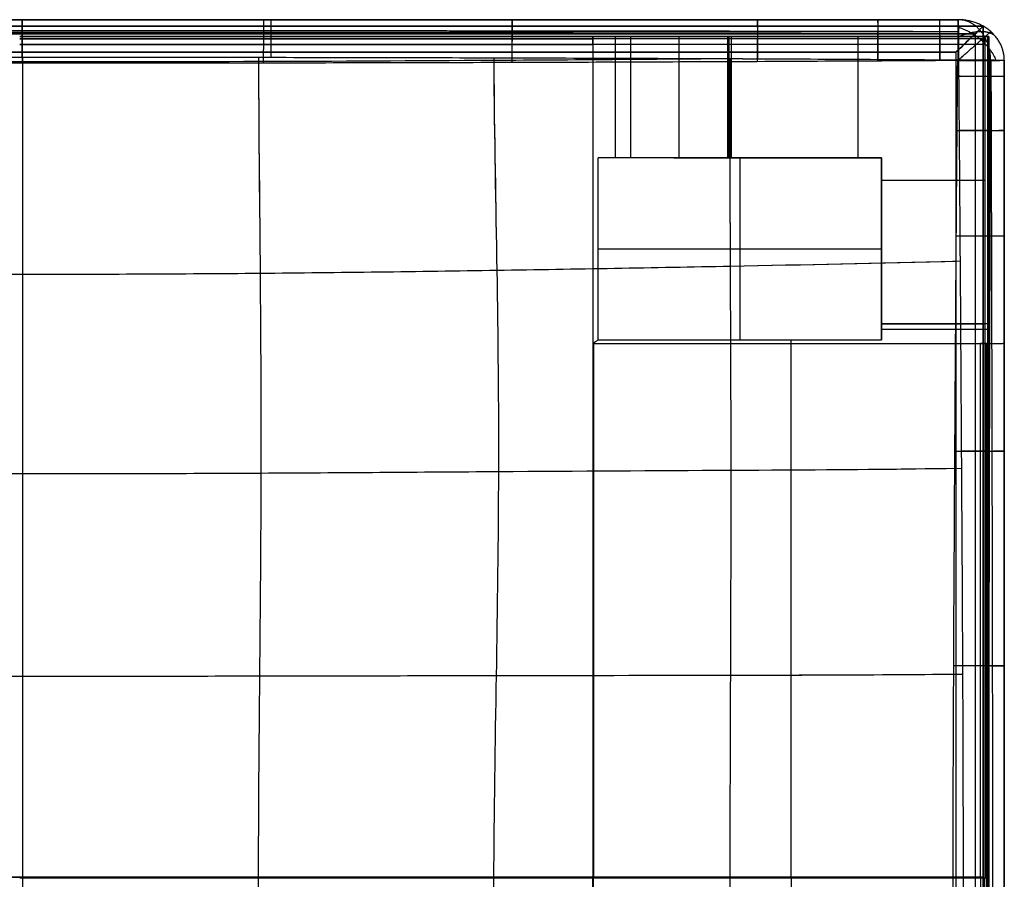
# Model space of a CAD drawing. Header units: millimetres. Extents: x -2564 to 335, y -1952 to -42.
# Tile 111 of 111: x -163 to 335, y -669 to -234. Entities that reach past the tile are written whole.
import ezdxf

# ---------------------------------------------------------------- set-up
doc = ezdxf.new("R2010")
doc.units = ezdxf.units.MM
for name, color, linetype, true_color in [('PATT3$Calque 12', 7, 'Continuous', 0xff4e00), ('PATT3$Calque 14', 7, 'Continuous', 0x0093ff), ('PATT3$solide', 7, 'Continuous', 0xffb800)]:
    doc.layers.add(name, color=color, linetype=linetype, true_color=true_color)

msp = doc.modelspace()

# ---------------------------------------------------------------- linework, layer by layer
at = {"layer": 'PATT3$Calque 12'}
for p, q in [((324.77, -243.02, -204.51), (-162.51, -243.02, -204.51)), ((-162.51, -243.02, -240.5), (126.9, -243.02, -240.5)), ((126.9, -243.02, -240.5), (126.9, -243.02, -244.5)), ((126.9, -243.02, -244.5), (126.9, -247.02, -244.5)), ((324.77, -243.02, -204.51), (324.77, -243.02, -200.51)), ((272.6, -304.19, -244.67), (129.62, -304.19, -244.67)), ((167.85, -304.19, -300.09), (272.6, -304.19, -300.09)), ((201.11, -304.19, -355.51), (201.11, -304.19, -244.67)), ((272.6, -304.19, -244.67), (272.6, -304.19, -355.51)), ((272.6, -396.21, -244.67), (272.6, -304.19, -244.67)), ((272.6, -304.19, -300.09), (272.6, -388.02, -300.09)), ((272.6, -350.2, -355.51), (272.6, -350.2, -244.67)), ((326.87, -388.02, -254.51), (272.6, -388.02, -254.51)), ((326.87, -388.02, -305.01), (272.6, -388.02, -305.01)), ((127.26, -398.02, -244.51), (322.67, -398.02, -244.51)), ((227.07, -668.02, -244.51), (227.07, -398.02, -244.51)), ((322.67, -398.02, -244.51), (326.87, -398.02, -244.51)), ((322.67, -668.02, -244.51), (322.67, -398.02, -244.51)), ((326.87, -398.02, -244.51), (326.87, -398.02, -240.51)), ((227.07, -668.02, -244.51), (227.07, -938.02, -244.51)), ((322.67, -668.02, -244.51), (322.67, -938.02, -244.51))]:
    msp.add_line(p, q, dxfattribs=at)
for points, weights, degree in [([(126.9, -243.02, -244.5), (135.26, -243.02, -244.5), (142.33, -243.02, -248.76), (145.91, -243.02, -255.96)], [1, 0.896601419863, 0.896601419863, 1], 3), ([(126.9, -247.02, -244.5), (126.9, -243.02, -244.5), (126.9, -243.02, -240.5)], [1, 0.707106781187, 1], 2), ([(194.85, -243.02, -354.41), (195.21, -243.02, -355.1), (195.92, -243.02, -355.51), (196.76, -243.02, -355.51)], [1, 0.896601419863, 0.896601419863, 1], 3), ([(324.77, -243.02, -355.51), (326, -243.02, -355.51), (326.87, -243.02, -354.68), (326.87, -243.02, -353.51)], [1, 0.804737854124, 0.804737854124, 1], 3), ([(326.87, -243.02, -202.51), (326.87, -243.02, -201.33), (326, -243.02, -200.51), (324.77, -243.02, -200.51)], [1, 0.804737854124, 0.804737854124, 1], 3), ([(324.77, -247.02, -200.51), (324.77, -243.02, -200.51), (324.77, -243.02, -204.51)], [1, 0.707106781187, 1], 2), ([(145.91, -304.19, -255.96), (142.8, -304.19, -249.71), (136.91, -304.19, -245.58), (129.62, -304.19, -244.67)], [1, 0.908924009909, 0.89806997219, 0.967437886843], 3), ([(196.76, -304.19, -355.51), (195.92, -304.19, -355.51), (195.21, -304.19, -355.1), (194.85, -304.19, -354.41)], [1, 0.896601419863, 0.896601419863, 1], 3), ([(272.6, -388.02, -254.51), (272.6, -388.02, -246.18), (272.6, -396.21, -244.67)], [1, 0.76845523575, 1], 2), ([(326.87, -388.02, -353.51), (326.87, -388.02, -355.51), (324.77, -388.02, -355.51)], [1, 0.707106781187, 1], 2), ([(326.87, -398.02, -244.51), (326.87, -388.02, -244.51), (326.87, -388.02, -254.51)], [1, 0.707106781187, 1], 2), ([(227.07, -398.02, -244.51), (227.07, -397.11, -244.51), (227.07, -396.21, -244.67)], [1, 0.96356895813, 0.936200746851], 2), ([(326.87, -398.02, -240.51), (326.87, -398.02, -244.51), (322.67, -398.02, -244.51)], [1, 0.707106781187, 1], 2), ([(127.26, -668.02, -244.51), (127.08, -668.02, -244.5), (126.9, -668.02, -244.5)], [1, 0.999963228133, 1], 2), ([(126.9, -668.02, -244.5), (127.02, -668.02, -244.5), (127.14, -668.02, -244.5), (127.26, -668.02, -244.51)], [1, 0.99834799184, 0.996722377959, 0.995123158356], 3), ([(126.9, -668.02, -244.5), (127.02, -668.02, -244.5), (127.14, -668.02, -244.5), (127.26, -668.02, -244.51)], [1, 0.99834799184, 0.996722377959, 0.995123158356], 3), ([(322.67, -668.02, -244.51), (326.87, -668.02, -244.51), (326.87, -668.02, -240.51)], [1, 0.707106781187, 1], 2), ([(324.77, -668.02, -200.51), (326.87, -668.02, -200.51), (326.87, -668.02, -202.51)], [1, 0.707106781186, 1], 2)]:
    msp.add_rational_spline(points, weights, degree=degree, dxfattribs=at)
for points, degree in [([(126.9, -243.55, -242.5), (126.9, -243.29, -242.5), (126.9, -243.02, -242.5)], 2), ([(138.15, -243.02, -247.61), (138.15, -273.61, -247.61), (138.15, -304.19, -247.61)], 2), ([(145.91, -243.02, -255.96), (145.91, -273.61, -255.96), (145.91, -304.19, -255.96)], 2), ([(145.91, -243.02, -255.96), (162.22, -243.02, -288.78), (178.54, -243.02, -321.6), (194.85, -243.02, -354.41)], 3), ([(156.87, -243.02, -278.01), (241.87, -243.02, -278.01), (326.87, -243.02, -278.01)], 2), ([(170.38, -243.02, -305.19), (170.38, -273.61, -305.19), (170.38, -304.19, -305.19)], 2), ([(194.85, -243.02, -354.41), (194.85, -273.61, -354.41), (194.85, -304.19, -354.41)], 2), ([(195.63, -243.02, -355.21), (195.63, -273.61, -355.21), (195.63, -304.19, -355.21)], 2), ([(196.76, -243.02, -355.51), (196.76, -273.61, -355.51), (196.76, -304.19, -355.51)], 2), ([(196.76, -243.02, -355.51), (239.43, -243.02, -355.51), (282.1, -243.02, -355.51), (324.77, -243.02, -355.51)], 3), ([(260.76, -243.02, -355.51), (260.76, -273.61, -355.51), (260.76, -304.19, -355.51)], 2), ([(324.77, -243.02, -355.51), (324.77, -315.52, -355.51), (324.77, -388.02, -355.51)], 2), ([(324.77, -243.02, -200.51), (324.77, -245.02, -200.51), (324.77, -247.02, -200.51)], 2), ([(324.77, -243.55, -202.51), (324.77, -243.29, -202.51), (324.77, -243.02, -202.51)], 2), ([(326.26, -243.02, -354.92), (326.26, -315.52, -354.92), (326.26, -388.02, -354.92)], 2), ([(326.26, -243.02, -201.09), (326.26, -455.52, -201.09), (326.26, -668.02, -201.09)], 2), ([(326.87, -243.02, -353.51), (326.87, -315.52, -353.51), (326.87, -388.02, -353.51)], 2), ([(326.87, -243.02, -353.51), (326.87, -243.02, -303.17), (326.87, -243.02, -252.84), (326.87, -243.02, -202.51)], 3), ([(326.87, -243.02, -202.51), (326.87, -455.52, -202.51), (326.87, -668.02, -202.51)], 2), ([(326.87, -243.02, -278.01), (326.87, -315.52, -278.01), (326.87, -388.02, -278.01)], 2), ([(-162.51, -244.19, -243.33), (-17.8, -244.19, -243.33), (126.9, -244.19, -243.33)], 2), ([(324.77, -244.19, -201.68), (81.13, -244.19, -201.68), (-162.51, -244.19, -201.68)], 2), ([(324.77, -247.02, -200.51), (81.13, -247.02, -200.51), (-162.51, -247.02, -200.51)], 2), ([(-162.51, -247.02, -244.5), (-17.8, -247.02, -244.5), (126.9, -247.02, -244.5)], 2), ([(126.9, -245.02, -243.97), (126.9, -245.02, -244.24), (126.9, -245.02, -244.5)], 2), ([(126.9, -247.02, -244.5), (126.9, -322.52, -244.5), (126.9, -398.02, -244.5)], 2), ([(324.77, -245.02, -200.51), (324.77, -245.02, -200.77), (324.77, -245.02, -201.04)], 2), ([(324.77, -247.02, -200.51), (324.77, -457.52, -200.51), (324.77, -668.02, -200.51)], 2), ([(129.62, -396.21, -244.67), (129.62, -350.2, -244.67), (129.62, -304.19, -244.67)], 2), ([(194.85, -304.19, -354.41), (178.54, -304.19, -321.6), (162.22, -304.19, -288.78), (145.91, -304.19, -255.96)], 3), ([(272.6, -304.19, -355.51), (234.68, -304.19, -355.51), (196.76, -304.19, -355.51)], 2), ([(201.11, -304.19, -244.67), (201.11, -350.2, -244.67), (201.11, -396.21, -244.67)], 2), ([(272.6, -388.02, -355.51), (272.6, -346.11, -355.51), (272.6, -304.19, -355.51)], 2), ([(272.6, -315.52, -355.51), (289.99, -315.52, -355.51), (307.38, -315.52, -355.51), (324.77, -315.52, -355.51)], 3), ([(129.62, -350.2, -244.67), (201.11, -350.2, -244.67), (272.6, -350.2, -244.67)], 2), ([(272.6, -388.02, -355.51), (298.69, -388.02, -355.51), (324.77, -388.02, -355.51)], 2), ([(272.6, -388.02, -355.51), (272.6, -388.02, -305.01), (272.6, -388.02, -254.51)], 2), ([(326.87, -390.95, -247.44), (299.74, -390.95, -247.44), (272.6, -390.95, -247.44)], 2), ([(326.87, -388.02, -254.51), (326.87, -388.02, -304.01), (326.87, -388.02, -353.51)], 2), ([(129.62, -396.21, -244.67), (201.11, -396.21, -244.67), (272.6, -396.21, -244.67)], 2), ([(126.9, -398.02, -244.5), (126.9, -533.02, -244.5), (126.9, -668.02, -244.5)], 2), ([(127.26, -398.02, -244.51), (127.26, -533.02, -244.51), (127.26, -668.02, -244.51)], 2), ([(324.77, -398.02, -244.51), (324.77, -398.02, -244.24), (324.77, -398.02, -243.97)], 2), ([(325.64, -668.02, -243.33), (325.64, -533.02, -243.33), (325.64, -398.02, -243.33)], 2), ([(326.87, -398.02, -242.51), (326.59, -398.02, -242.51), (326.31, -398.02, -242.51)], 2), ([(326.87, -668.02, -240.51), (326.87, -533.02, -240.51), (326.87, -398.02, -240.51)], 2), ([(126.9, -668.02, -244.5), (30.43, -668.02, -244.5), (-66.04, -668.02, -244.5), (-162.51, -668.02, -244.5)], 3), ([(-162.51, -668.02, -200.51), (-0.08, -668.02, -200.51), (162.35, -668.02, -200.51), (324.77, -668.02, -200.51)], 3), ([(126.9, -938.02, -244.5), (126.9, -803.02, -244.5), (126.9, -668.02, -244.5)], 2), ([(127.26, -938.02, -244.51), (127.26, -803.02, -244.51), (127.26, -668.02, -244.51)], 2), ([(127.26, -668.02, -244.51), (224.96, -668.02, -244.51), (322.67, -668.02, -244.51)], 2), ([(324.77, -1089.02, -200.51), (324.77, -878.52, -200.51), (324.77, -668.02, -200.51)], 2), ([(325.64, -668.02, -243.33), (325.64, -803.02, -243.33), (325.64, -938.02, -243.33)], 2), ([(326.26, -1093.02, -201.09), (326.26, -880.52, -201.09), (326.26, -668.02, -201.09)], 2), ([(326.87, -1093.02, -202.51), (326.87, -880.52, -202.51), (326.87, -668.02, -202.51)], 2), ([(326.87, -668.02, -202.51), (326.87, -668.02, -215.17), (326.87, -668.02, -227.84), (326.87, -668.02, -240.51)], 3), ([(326.87, -668.02, -240.51), (326.87, -803.02, -240.51), (326.87, -938.02, -240.51)], 2), ([(326.87, -668.02, -240.51), (326.87, -668.02, -234.17), (326.87, -668.02, -227.84), (326.87, -668.02, -221.51)], 3), ([(326.87, -668.02, -240.51), (326.87, -668.02, -234.17), (326.87, -668.02, -227.84), (326.87, -668.02, -221.51)], 3)]:
    msp.add_open_spline(points, degree=degree, dxfattribs=at)
msp.add_open_spline([(129.62, -396.21, -244.67), (129.21, -396.48, -244.62), (128.79, -396.77, -244.58), (128.28, -397.12, -244.55), (128.18, -397.19, -244.54), (127.98, -397.33, -244.53), (127.87, -397.41, -244.52), (127.72, -397.52, -244.52), (127.67, -397.56, -244.52), (127.57, -397.63, -244.51), (127.52, -397.68, -244.51), (127.45, -397.74, -244.51), (127.43, -397.76, -244.51), (127.38, -397.8, -244.51), (127.36, -397.82, -244.51), (127.32, -397.87, -244.51), (127.3, -397.9, -244.51), (127.28, -397.94, -244.51), (127.27, -397.96, -244.51), (127.26, -397.98, -244.51), (127.26, -397.99, -244.51), (127.26, -398, -244.51), (127.26, -398, -244.51), (127.26, -398.01, -244.51), (127.26, -398.02, -244.51), (127.26, -398.02, -244.51)], degree=3, knots=[20.429313, 20.429313, 20.429313, 20.429313, 21.873899, 21.873899, 22.238344, 22.238344, 22.595623, 22.595623, 22.777655, 22.777655, 22.958053, 22.958053, 23.050796, 23.050796, 23.143169, 23.143169, 23.236533, 23.236533, 23.284144, 23.284144, 23.307986, 23.307986, 23.319897, 23.319897, 23.331807, 23.331807, 23.331807, 23.331807], dxfattribs=at)
at = {"layer": 'PATT3$Calque 14'}
for p, q in [((-161.18, -234.44, 16.36), (-161.18, -234.44, -113.53)), ((86.16, -234.44, 16.05), (86.16, -234.44, -113.88)), ((210.07, -234.44, 15.63), (210.07, -234.44, -114.35)), ((270.84, -234.44, 15.34), (270.84, -234.44, -114.65)), ((302.06, -234.44, 15.15), (302.06, -234.44, -114.85)), ((311.35, -234.44, 15.09), (311.35, -234.44, -114.91)), ((334.67, -254.91, 15.09), (334.67, -254.91, -114.91)), ((334.67, -263.05, 15.15), (334.67, -263.05, -114.84)), ((334.67, -290.43, 15.35), (334.67, -290.43, -114.64)), ((334.67, -343.73, 15.69), (334.67, -343.73, -114.28)), ((334.67, -452.41, 16.28), (334.67, -452.41, -113.62)), ((334.67, -560.82, 16.76), (334.67, -560.82, -113.06))]:
    msp.add_line(p, q, dxfattribs=at)
for points, knots in [([(-633.48, -234.44, 15.07), (-630.44, -234.44, 15.09), (-627.4, -234.44, 15.11), (-624.36, -234.44, 15.13), (-613.98, -234.44, 15.19), (-603.6, -234.44, 15.25), (-593.21, -234.44, 15.3), (-572.96, -234.44, 15.4), (-552.71, -234.44, 15.49), (-532.45, -234.44, 15.57), (-491.14, -234.44, 15.73), (-449.84, -234.44, 15.88), (-408.53, -234.44, 15.99), (-367.31, -234.44, 16.11), (-284.86, -234.44, 16.28), (-202.41, -234.44, 16.35), (-161.18, -234.44, 16.36), (-119.31, -234.44, 16.37), (-36.87, -234.44, 16.32), (45.58, -234.44, 16.16), (86.16, -234.44, 16.05), (127.47, -234.44, 15.94), (168.77, -234.44, 15.79), (210.07, -234.44, 15.63), (230.33, -234.44, 15.54), (250.59, -234.44, 15.45), (270.84, -234.44, 15.34), (281.25, -234.44, 15.28), (291.66, -234.44, 15.22), (302.06, -234.44, 15.15), (305.16, -234.44, 15.13), (308.26, -234.44, 15.11), (311.35, -234.44, 15.09)], [19.977657, 19.977657, 19.977657, 19.977657, 27.800975, 27.800975, 27.800975, 54.50077, 54.50077, 54.50077, 106.592811, 106.592811, 106.592811, 212.832231, 212.832231, 212.832231, 318.856478, 424.881562, 424.881562, 424.881562, 532.563942, 636.93186, 636.93186, 636.93186, 743.158397, 743.158397, 743.158397, 795.259118, 795.259118, 795.259118, 822.025703, 822.025703, 822.025703, 829.982566, 829.982566, 829.982566, 829.982566]), ([(311.35, -234.44, -114.91), (308.26, -234.44, -114.89), (305.16, -234.44, -114.87), (302.06, -234.44, -114.85), (291.66, -234.44, -114.77), (281.25, -234.44, -114.71), (270.84, -234.44, -114.65), (250.59, -234.44, -114.53), (230.33, -234.44, -114.44), (210.07, -234.44, -114.35), (168.77, -234.44, -114.17), (127.47, -234.44, -114.01), (86.16, -234.44, -113.88), (44.29, -234.44, -113.75), (-38.15, -234.44, -113.57), (-120.6, -234.44, -113.52), (-161.18, -234.44, -113.53), (-202.41, -234.44, -113.53), (-284.86, -234.44, -113.62), (-367.31, -234.44, -113.82), (-408.53, -234.44, -113.95), (-429.18, -234.44, -114.01), (-470.49, -234.44, -114.15), (-511.8, -234.44, -114.32), (-532.45, -234.44, -114.41), (-552.71, -234.44, -114.49), (-572.96, -234.44, -114.58), (-593.21, -234.44, -114.69), (-603.6, -234.44, -114.75), (-613.98, -234.44, -114.81), (-624.36, -234.44, -114.87), (-627.4, -234.44, -114.89), (-630.44, -234.44, -114.91), (-633.48, -234.44, -114.93)], [20.033171, 20.033171, 20.033171, 20.033171, 27.99003, 27.99003, 27.99003, 54.756655, 54.756655, 54.756655, 106.857472, 106.857472, 106.857472, 213.084187, 213.084187, 213.084187, 320.76666, 425.134582, 425.134582, 425.134582, 531.158684, 637.18403, 637.18403, 637.18403, 690.305019, 743.423611, 743.423611, 743.423611, 795.515729, 795.515729, 795.515729, 822.215555, 822.215555, 822.215555, 830.038846, 830.038846, 830.038846, 830.038846]), ([(-633.48, -234.44, -50.09), (-630.44, -234.44, -50.09), (-627.4, -234.44, -50.09), (-613.98, -234.44, -50.08), (-603.6, -234.44, -50.08), (-572.96, -234.44, -50.08), (-552.71, -234.44, -50.09), (-491.14, -234.44, -50.1), (-449.84, -234.44, -50.09), (-326.08, -234.44, -50.08), (-243.63, -234.44, -50.09), (-78.73, -234.44, -50.09), (3.71, -234.44, -50.08), (127.47, -234.44, -50.09), (168.77, -234.44, -50.1), (230.33, -234.44, -50.09), (250.59, -234.44, -50.08), (281.25, -234.44, -50.08), (291.66, -234.44, -50.08), (305.16, -234.44, -50.09), (308.25, -234.44, -50.09), (311.35, -234.44, -50.09)], [-3380.000105, -3380.000105, -3380.000105, -3380.000105, -3372.177017, -3372.177017, -3345.477741, -3345.477741, -3293.38638, -3293.38638, -3187.147902, -3187.147902, -2975.098833, -2975.098833, -2763.048689, -2763.048689, -2656.822936, -2656.822936, -2604.723163, -2604.723163, -2577.957188, -2577.957188, -2569.997795, -2569.997795, -2569.997795, -2569.997795]), ([(-633.66, -254.76, 35.07), (-630.61, -254.74, 35.09), (-627.57, -254.72, 35.11), (-624.52, -254.7, 35.12), (-614.13, -254.64, 35.19), (-603.74, -254.58, 35.24), (-593.35, -254.52, 35.3), (-573.08, -254.42, 35.4), (-552.82, -254.32, 35.48), (-532.56, -254.23, 35.56), (-491.24, -254.05, 35.72), (-449.93, -253.9, 35.85), (-408.61, -253.78, 35.96), (-367.37, -253.66, 36.07), (-284.9, -253.46, 36.23), (-202.43, -253.38, 36.3), (-161.19, -253.37, 36.31), (-119.31, -253.36, 36.31), (-36.83, -253.41, 36.27), (45.64, -253.59, 36.12), (86.24, -253.71, 36.02), (127.55, -253.83, 35.91), (168.87, -253.98, 35.77), (210.18, -254.17, 35.61), (230.45, -254.26, 35.53), (250.72, -254.37, 35.44), (270.99, -254.49, 35.34), (281.41, -254.55, 35.28), (291.83, -254.61, 35.22), (302.25, -254.68, 35.15), (305.34, -254.7, 35.13), (308.44, -254.72, 35.11), (311.54, -254.74, 35.08)], [19.977657, 19.977657, 19.977657, 19.977657, 27.800975, 27.800975, 27.800975, 54.50077, 54.50077, 54.50077, 106.592811, 106.592811, 106.592811, 212.832231, 212.832231, 212.832231, 318.856478, 424.881562, 424.881562, 424.881562, 532.563942, 636.93186, 636.93186, 636.93186, 743.158397, 743.158397, 743.158397, 795.259118, 795.259118, 795.259118, 822.025703, 822.025703, 822.025703, 829.982566, 829.982566, 829.982566, 829.982566]), ([(-161.07, -253.37, 36.31), (-161.07, -254.18, 36.36), (-161.07, -296.14, 39.45), (-161.08, -362.89, 44.35), (-161.1, -463.66, 50.9), (-161.1, -566.07, 55.7), (-161.09, -669.4, 57.61), (-161.08, -772.72, 55.8), (-161.07, -875.1, 51.02), (-161.06, -975.85, 44.44), (-161.06, -1042.6, 39.5), (-161.07, -1084.56, 36.38), (-161.07, -1085.37, 36.32)], [2184.823803, 2184.823803, 2184.823803, 2184.823803, 2186.818071, 2288.818066, 2390.818062, 2492.818058, 2594.818054, 2696.81805, 2798.818045, 2900.818041, 3002.818037, 3004.820397, 3004.820397, 3004.820397, 3004.820397]), ([(-41.97, -253.44, 36.25), (-41.97, -254.17, 36.3), (-41.77, -295.74, 39.23), (-40.98, -362.3, 43.88), (-40.48, -463.35, 50.19), (-41.38, -565.99, 54.91), (-42.37, -669.4, 56.83), (-41.6, -772.8, 55), (-40.74, -875.43, 50.31), (-41.16, -976.46, 43.96), (-41.85, -1043.01, 39.27), (-41.99, -1084.57, 36.31), (-42, -1085.3, 36.26)], [2184.995742, 2184.995742, 2184.995742, 2184.995742, 2186.818071, 2288.818066, 2390.818062, 2492.818058, 2594.818054, 2696.81805, 2798.818045, 2900.818041, 3002.818037, 3004.64613, 3004.64613, 3004.64613, 3004.64613]), ([(311.15, -255.08, -134.91), (308.06, -255.1, -134.89), (304.97, -255.12, -134.87), (301.88, -255.14, -134.84), (291.48, -255.21, -134.77), (281.09, -255.27, -134.71), (270.69, -255.33, -134.65), (250.45, -255.45, -134.53), (230.2, -255.56, -134.43), (209.95, -255.65, -134.33), (168.66, -255.84, -134.15), (127.37, -255.99, -133.98), (86.08, -256.11, -133.84), (44.23, -256.23, -133.71), (-38.19, -256.41, -133.52), (-120.61, -256.45, -133.46), (-161.18, -256.45, -133.47), (-202.39, -256.44, -133.48), (-284.81, -256.36, -133.57), (-367.23, -256.16, -133.78), (-408.44, -256.04, -133.92), (-429.09, -255.98, -133.98), (-470.39, -255.84, -134.13), (-511.69, -255.68, -134.31), (-532.34, -255.59, -134.39), (-552.59, -255.5, -134.48), (-572.83, -255.4, -134.58), (-593.07, -255.29, -134.69), (-603.44, -255.24, -134.74), (-613.82, -255.18, -134.8), (-624.19, -255.12, -134.87), (-627.23, -255.1, -134.89), (-630.27, -255.08, -134.91), (-633.31, -255.07, -134.93)], [20.033171, 20.033171, 20.033171, 20.033171, 27.99003, 27.99003, 27.99003, 54.756655, 54.756655, 54.756655, 106.857472, 106.857472, 106.857472, 213.084187, 213.084187, 213.084187, 320.76666, 425.134582, 425.134582, 425.134582, 531.158684, 637.18403, 637.18403, 637.18403, 690.305019, 743.423611, 743.423611, 743.423611, 795.515729, 795.515729, 795.515729, 822.215555, 822.215555, 822.215555, 830.038846, 830.038846, 830.038846, 830.038846]), ([(202.6, -254.14, 35.64), (200.45, -254.16, 35.65), (159.33, -254.52, 35.83), (76.37, -255.09, 36.15), (-41.76, -255.71, 36.43), (-161.07, -255.83, 36.52), (-280.38, -255.7, 36.39), (-397.09, -255.05, 36.09), (-476.33, -254.5, 35.78), (-514.06, -254.15, 35.63)], [-1200.825814, -1200.825814, -1200.825814, -1200.825814, -1195.192336, -1093.192346, -991.192356, -889.192366, -787.192377, -685.192387, -586.930697, -586.930697, -586.930697, -586.930697]), ([(-161.07, -256.45, -133.47), (-161.07, -297.14, -130.47), (-161.08, -363.07, -125.64), (-161.1, -463.66, -119.1), (-161.1, -566.07, -114.3), (-161.09, -669.4, -112.39), (-161.08, -772.72, -114.2), (-161.07, -875.1, -118.98), (-161.06, -975.67, -125.55), (-161.06, -1041.59, -130.43), (-161.07, -1082.26, -133.45)], [2187.367031, 2187.367031, 2187.367031, 2187.367031, 2288.818066, 2390.818062, 2492.818058, 2594.818054, 2696.81805, 2798.818045, 2900.818041, 3002.253168, 3002.253168, 3002.253168, 3002.253168]), ([(-41.96, -256.38, -133.55), (-41.76, -296.74, -130.71), (-40.98, -362.51, -126.1), (-40.48, -463.35, -119.81), (-41.38, -565.99, -115.09), (-42.37, -669.4, -113.17), (-41.6, -772.8, -115), (-40.74, -875.43, -119.69), (-41.16, -976.24, -126.02), (-41.84, -1042, -130.66), (-41.99, -1082.33, -133.53)], [2187.446647, 2187.446647, 2187.446647, 2187.446647, 2288.818066, 2390.818062, 2492.818058, 2594.818054, 2696.81805, 2798.818045, 2900.818041, 3002.170822, 3002.170822, 3002.170822, 3002.170822]), ([(76.85, -253.69, 36.04), (76.85, -254.14, 36.07), (77.15, -294.43, 38.43), (78.64, -360.58, 42.2), (79.64, -462.67, 47.42), (78.17, -565.83, 51.51), (76.23, -669.39, 53.31), (77.73, -772.94, 51.61), (79.18, -876.09, 47.52), (78.36, -978.17, 42.27), (77.02, -1044.31, 38.46), (76.81, -1084.59, 36.08), (76.81, -1085.05, 36.05)], [2185.650758, 2185.650758, 2185.650758, 2185.650758, 2186.818071, 2288.818066, 2390.818062, 2492.818058, 2594.818054, 2696.81805, 2798.818045, 2900.818041, 3002.818037, 3003.991387, 3003.991387, 3003.991387, 3003.991387]), ([(76.87, -256.13, -133.82), (77.17, -295.41, -131.52), (78.64, -360.89, -127.79), (79.64, -462.67, -122.58), (78.17, -565.83, -118.49), (76.23, -669.39, -116.69), (77.73, -772.94, -118.39), (79.18, -876.09, -122.48), (78.36, -977.86, -127.72), (77.04, -1043.32, -131.48), (76.82, -1082.58, -133.8)], [2187.742067, 2187.742067, 2187.742067, 2187.742067, 2288.818066, 2390.818062, 2492.818058, 2594.818054, 2696.81805, 2798.818045, 2900.818041, 3001.879035, 3001.879035, 3001.879035, 3001.879035]), ([(196.14, -254.11, 35.67), (196.14, -254.14, 35.67), (195.99, -292.3, 37.13), (196.24, -358.2, 39.47), (196.69, -462.31, 42.76), (196.37, -565.67, 45.45), (195.97, -669.38, 46.75), (195.82, -773.08, 45.53), (196.25, -876.43, 42.83), (196, -980.53, 39.51), (195.88, -1046.42, 37.15), (196.1, -1084.59, 35.68), (196.1, -1084.62, 35.67)], [2186.741684, 2186.741684, 2186.741684, 2186.741684, 2186.818071, 2288.818066, 2390.818062, 2492.818058, 2594.818054, 2696.81805, 2798.818045, 2900.818041, 3002.818037, 3002.902346, 3002.902346, 3002.902346, 3002.902346]), ([(196.13, -255.71, -134.27), (196, -293.2, -132.84), (196.24, -358.66, -130.52), (196.69, -462.31, -127.24), (196.37, -565.67, -124.55), (195.97, -669.38, -123.25), (195.82, -773.08, -124.47), (196.25, -876.43, -127.17), (196, -980.07, -130.47), (195.88, -1045.52, -132.82), (196.09, -1083.01, -134.26)], [2188.171263, 2188.171263, 2188.171263, 2188.171263, 2288.818066, 2390.818062, 2492.818058, 2594.818054, 2696.81805, 2798.818045, 2900.818041, 3001.458797, 3001.458797, 3001.458797, 3001.458797]), ([(311.15, -1083.64, -134.91), (311.12, -1080.92, -134.88), (311.1, -1078.21, -134.86), (311.08, -1075.49, -134.84), (311, -1066.37, -134.77), (310.92, -1057.25, -134.7), (310.85, -1048.13, -134.63), (310.71, -1030.37, -134.5), (310.57, -1012.61, -134.38), (310.44, -994.85, -134.26), (310.18, -958.63, -134.02), (309.95, -922.4, -133.79), (309.72, -886.18, -133.57), (309.5, -850.05, -133.34), (309.29, -813.92, -133.14), (309.13, -777.8, -132.96), (308.97, -741.62, -132.78), (308.76, -669.36, -132.48), (308.97, -597.09, -132.79), (309.14, -560.91, -132.97), (309.3, -524.79, -133.14), (309.51, -488.66, -133.35), (309.73, -452.53, -133.58), (309.84, -434.42, -133.69), (310.07, -398.2, -133.92), (310.32, -361.97, -134.15), (310.45, -343.86, -134.27), (310.58, -326.1, -134.38), (310.71, -308.34, -134.5), (310.85, -290.58, -134.63), (310.93, -281.46, -134.7), (311, -272.34, -134.77), (311.08, -263.22, -134.84), (311.1, -260.51, -134.86), (311.13, -257.8, -134.89), (311.15, -255.08, -134.91)], [20.029591, 20.029591, 20.029591, 20.029591, 27.998501, 27.998501, 27.998501, 54.75923, 54.75923, 54.75923, 106.836353, 106.836353, 106.836353, 213.042292, 213.042292, 213.042292, 318.979164, 318.979164, 318.979164, 425.035267, 531.104214, 531.104214, 531.104214, 637.041174, 637.041174, 637.041174, 690.146485, 743.248171, 743.248171, 743.248171, 795.325875, 795.325875, 795.325875, 822.082024, 822.082024, 822.082024, 830.040761, 830.040761, 830.040761, 830.040761]), ([(311.54, -254.74, 35.08), (311.56, -257.46, 35.11), (311.59, -260.17, 35.13), (311.61, -262.89, 35.15), (311.69, -272.02, 35.22), (311.76, -281.16, 35.29), (311.84, -290.29, 35.35), (311.98, -308.07, 35.47), (312.12, -325.84, 35.57), (312.24, -343.6, 35.67), (312.5, -379.84, 35.87), (312.74, -416.07, 36.06), (312.97, -452.3, 36.23), (313.19, -488.45, 36.4), (313.4, -524.59, 36.55), (313.57, -560.74, 36.67), (313.74, -596.92, 36.79), (313.98, -669.36, 37.02), (313.74, -741.8, 36.8), (313.58, -777.97, 36.68), (313.41, -814.12, 36.55), (313.2, -850.26, 36.41), (312.98, -886.41, 36.24), (312.75, -922.64, 36.07), (312.51, -958.87, 35.88), (312.25, -995.11, 35.68), (312.12, -1012.88, 35.58), (311.99, -1030.65, 35.47), (311.84, -1048.42, 35.35), (311.77, -1057.56, 35.29), (311.69, -1066.69, 35.22), (311.61, -1075.83, 35.15), (311.59, -1078.55, 35.13), (311.56, -1081.27, 35.11), (311.54, -1083.99, 35.09)], [19.974669, 19.974669, 19.974669, 19.974669, 27.933402, 27.933402, 27.933402, 54.689505, 54.689505, 54.689505, 106.767075, 106.767075, 106.767075, 212.97368, 212.97368, 212.97368, 318.910217, 318.910217, 318.910217, 424.979169, 531.034951, 531.034951, 531.034951, 636.971402, 636.971402, 636.971402, 743.176945, 743.176945, 743.176945, 795.253931, 795.253931, 795.253931, 822.014613, 822.014613, 822.014613, 829.983518, 829.983518, 829.983518, 829.983518]), ([(334.67, -254.91, 15.09), (334.67, -257.62, 15.11), (334.67, -260.34, 15.13), (334.67, -263.05, 15.15), (334.67, -272.18, 15.22), (334.67, -281.31, 15.29), (334.67, -290.43, 15.35), (334.67, -308.2, 15.47), (334.67, -325.96, 15.58), (334.67, -343.73, 15.69), (334.68, -379.95, 15.9), (334.67, -416.18, 16.1), (334.67, -452.41, 16.28), (334.68, -488.55, 16.46), (334.67, -524.68, 16.62), (334.67, -560.82, 16.76), (334.67, -597, 16.9), (334.68, -669.36, 17.15), (334.67, -741.72, 16.9), (334.67, -777.89, 16.77), (334.67, -814.03, 16.63), (334.68, -850.17, 16.47), (334.67, -886.3, 16.29), (334.67, -922.53, 16.1), (334.68, -958.76, 15.9), (334.67, -994.98, 15.69), (334.67, -1012.75, 15.59), (334.67, -1030.51, 15.48), (334.67, -1048.28, 15.36), (334.67, -1057.4, 15.29), (334.67, -1066.53, 15.23), (334.67, -1075.66, 15.15), (334.67, -1078.38, 15.13), (334.67, -1081.1, 15.11), (334.67, -1083.82, 15.09)], [19.974669, 19.974669, 19.974669, 19.974669, 27.933402, 27.933402, 27.933402, 54.689505, 54.689505, 54.689505, 106.767075, 106.767075, 106.767075, 212.97368, 212.97368, 212.97368, 318.910217, 318.910217, 318.910217, 424.979169, 531.034951, 531.034951, 531.034951, 636.971402, 636.971402, 636.971402, 743.176945, 743.176945, 743.176945, 795.253931, 795.253931, 795.253931, 822.014613, 822.014613, 822.014613, 829.983518, 829.983518, 829.983518, 829.983518]), ([(334.67, -1083.82, -114.91), (334.67, -1081.1, -114.89), (334.67, -1078.38, -114.86), (334.67, -1075.66, -114.84), (334.67, -1066.53, -114.77), (334.67, -1057.4, -114.7), (334.67, -1048.28, -114.63), (334.67, -1030.51, -114.51), (334.67, -1012.75, -114.39), (334.67, -994.98, -114.28), (334.68, -958.76, -114.05), (334.67, -922.53, -113.83), (334.67, -886.3, -113.62), (334.68, -850.17, -113.41), (334.67, -814.03, -113.21), (334.67, -777.89, -113.05), (334.67, -741.72, -112.89), (334.68, -669.36, -112.6), (334.67, -597, -112.89), (334.67, -560.82, -113.06), (334.67, -524.68, -113.22), (334.68, -488.55, -113.41), (334.67, -452.41, -113.62), (334.67, -434.3, -113.73), (334.67, -398.07, -113.95), (334.67, -361.84, -114.17), (334.67, -343.73, -114.28), (334.67, -325.96, -114.4), (334.67, -308.2, -114.51), (334.67, -290.43, -114.64), (334.67, -281.31, -114.7), (334.67, -272.18, -114.77), (334.67, -263.05, -114.84), (334.67, -260.34, -114.87), (334.67, -257.62, -114.89), (334.67, -254.91, -114.91)], [20.029591, 20.029591, 20.029591, 20.029591, 27.998501, 27.998501, 27.998501, 54.75923, 54.75923, 54.75923, 106.836353, 106.836353, 106.836353, 213.042292, 213.042292, 213.042292, 318.979164, 318.979164, 318.979164, 425.035267, 531.104214, 531.104214, 531.104214, 637.041174, 637.041174, 637.041174, 690.146485, 743.248171, 743.248171, 743.248171, 795.325875, 795.325875, 795.325875, 822.082024, 822.082024, 822.082024, 830.040761, 830.040761, 830.040761, 830.040761]), ([(334.67, -254.91, -50.09), (334.67, -257.62, -50.09), (334.67, -260.34, -50.09), (334.67, -272.18, -50.08), (334.67, -281.31, -50.08), (334.67, -308.2, -50.08), (334.67, -325.96, -50.09), (334.68, -379.95, -50.1), (334.67, -416.18, -50.09), (334.68, -488.55, -50.09), (334.67, -524.68, -50.1), (334.67, -597, -50.09), (334.68, -633.18, -50.06), (334.68, -705.54, -50.06), (334.67, -741.72, -50.09), (334.67, -814.03, -50.1), (334.68, -850.17, -50.09), (334.67, -922.53, -50.09), (334.68, -958.76, -50.1), (334.67, -1012.75, -50.09), (334.67, -1030.51, -50.08), (334.67, -1057.4, -50.08), (334.67, -1066.53, -50.08), (334.67, -1078.38, -50.09), (334.67, -1081.1, -50.09), (334.67, -1083.82, -50.09)], [-2530.001727, -2530.001727, -2530.001727, -2530.001727, -2522.040822, -2522.040822, -2495.285394, -2495.285394, -2443.209046, -2443.209046, -2337.004213, -2337.004213, -2231.068618, -2231.068618, -2125.000001, -2125.000001, -2018.94437, -2018.94437, -1913.008856, -1913.008856, -1806.805066, -1806.805066, -1754.729336, -1754.729336, -1727.96934, -1727.96934, -1719.998281, -1719.998281, -1719.998281, -1719.998281]), ([(312.34, -356.5, 35.74), (270.94, -357.58, 37.26), (197.44, -359.12, 39.55), (78.48, -361.24, 42.31), (-40.99, -362.83, 43.98), (-161.08, -363.34, 44.43), (-281.19, -362.75, 43.67), (-400.73, -361.08, 41.81), (-519.68, -358.92, 39.1), (-593.16, -357.38, 37), (-634.37, -356.42, 35.65)], [-1296.54168, -1296.54168, -1296.54168, -1296.54168, -1195.192336, -1093.192346, -991.192356, -889.192366, -787.192377, -685.192387, -583.192397, -481.997481, -481.997481, -481.997481, -481.997481]), ([(310.36, -356.55, -134.19), (269.77, -357.61, -132.71), (196.81, -359.13, -130.43), (78.48, -361.24, -127.69), (-40.99, -362.83, -126.02), (-161.08, -363.34, -125.57), (-281.19, -362.75, -126.33), (-400.73, -361.08, -128.19), (-519.11, -358.93, -130.88), (-592.11, -357.4, -132.97), (-632.6, -356.46, -134.29)], [-1294.927168, -1294.927168, -1294.927168, -1294.927168, -1195.192336, -1093.192346, -991.192356, -889.192366, -787.192377, -685.192387, -583.192397, -483.442698, -483.442698, -483.442698, -483.442698]), ([(313.02, -461.13, 36.27), (271.24, -461.83, 38.85), (197.9, -462.15, 42.89), (79.53, -462.81, 47.56), (-40.67, -463.7, 50.27), (-161.09, -464.07, 50.94), (-281.53, -463.62, 49.65), (-401.75, -462.67, 46.57), (-520.07, -461.99, 41.99), (-593.3, -461.73, 38.35), (-634.95, -461.1, 36.1)], [-1297.063387, -1297.063387, -1297.063387, -1297.063387, -1195.192336, -1093.192346, -991.192356, -889.192366, -787.192377, -685.192387, -583.192397, -481.509697, -481.509697, -481.509697, -481.509697]), ([(309.68, -461.19, -133.52), (269.28, -461.84, -131.04), (196.85, -462.16, -127.06), (79.53, -462.81, -122.44), (-40.67, -463.7, -119.73), (-161.09, -464.07, -119.06), (-281.53, -463.62, -120.35), (-401.75, -462.67, -123.43), (-519.14, -462, -127.98), (-591.59, -461.73, -131.57), (-632.03, -461.14, -133.74)], [-1294.339646, -1294.339646, -1294.339646, -1294.339646, -1195.192336, -1093.192346, -991.192356, -889.192366, -787.192377, -685.192387, -583.192397, -483.892342, -483.892342, -483.892342, -483.892342]), ([(313.59, -565.17, 36.69), (272.72, -565.56, 40.08), (197.34, -565.76, 45.61), (78.13, -565.88, 51.58), (-41.35, -566.14, 54.86), (-161.1, -566.27, 55.62), (-280.85, -566.09, 53.97), (-400.31, -565.8, 50.12), (-519.43, -565.68, 44.23), (-594.63, -565.52, 39.32), (-635.4, -565.15, 36.44)], [-1297.094649, -1297.094649, -1297.094649, -1297.094649, -1195.192336, -1093.192346, -991.192356, -889.192366, -787.192377, -685.192387, -583.192397, -481.553129, -481.553129, -481.553129, -481.553129]), ([(309.12, -565.21, -132.94), (269.96, -565.56, -129.72), (195.89, -565.76, -124.31), (78.13, -565.88, -118.42), (-41.35, -566.14, -115.14), (-161.1, -566.27, -114.38), (-280.85, -566.09, -116.03), (-400.31, -565.8, -119.88), (-518.19, -565.69, -125.71), (-592.28, -565.52, -130.53), (-631.58, -565.19, -133.29)], [-1293.366239, -1293.366239, -1293.366239, -1293.366239, -1195.192336, -1093.192346, -991.192356, -889.192366, -787.192377, -685.192387, -583.192397, -484.737338, -484.737338, -484.737338, -484.737338])]:
    msp.add_open_spline(points, degree=3, knots=knots, dxfattribs=at)
for points, weights in [([(-161.19, -253.37, 36.31), (-161.19, -234.44, 34.91), (-161.18, -234.44, 16.36)], [1, 0.733191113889, 1]), ([(-161.18, -234.44, -113.53), (-161.18, -234.44, -135.09), (-161.18, -256.45, -133.47)], [1, 0.680025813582, 1]), ([(-39.44, -234.44, -113.6), (-39.48, -234.44, -135.09), (-39.48, -256.38, -133.55)], [1, 0.681293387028, 1]), ([(-35.54, -253.45, 36.24), (-35.55, -234.44, 34.91), (-35.58, -234.44, 16.29)], [1, 0.731923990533, 1]), ([(86.16, -234.44, -113.88), (86.07, -234.44, -135.08), (86.08, -256.11, -133.84)], [1, 0.686126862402, 1]), ([(86.24, -253.71, 36.02), (86.23, -234.44, 34.91), (86.16, -234.44, 16.05)], [1, 0.727490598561, 1]), ([(210.07, -234.44, -114.35), (209.95, -234.44, -135.08), (209.95, -255.65, -134.33)], [1, 0.694241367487, 1]), ([(210.18, -254.17, 35.61), (210.18, -234.44, 34.92), (210.07, -234.44, 15.63)], [1, 0.719748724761, 1]), ([(270.84, -234.44, -114.65), (270.68, -234.44, -135.07), (270.69, -255.33, -134.65)], [1, 0.699730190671, 1]), ([(270.99, -254.49, 35.34), (270.99, -234.44, 34.93), (270.84, -234.44, 15.34)], [1, 0.71439252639, 1]), ([(302.06, -234.44, -114.85), (301.88, -234.44, -135.08), (301.88, -255.14, -134.84)], [1, 0.703053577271, 1]), ([(302.25, -254.68, 35.15), (302.24, -234.44, 34.92), (302.06, -234.44, 15.15)], [1, 0.711103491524, 1]), ([(311.35, -234.44, -114.91), (311.15, -234.44, -135.08), (311.15, -255.08, -134.91)], [1, 0.704104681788, 1]), ([(311.35, -234.44, 15.09), (311.54, -234.44, 34.92), (311.54, -254.74, 35.08)], [1, 0.710056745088, 1]), ([(334.67, -254.91, 15.09), (334.67, -234.45, 15.09), (311.35, -234.44, 15.09)], [1, 0.7072037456, 1]), ([(334.67, -254.91, -114.91), (334.67, -234.45, -114.91), (311.35, -234.44, -114.91)], [1, 0.707203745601, 1]), ([(334.67, -254.91, -49.91), (334.67, -234.45, -49.91), (311.35, -234.44, -49.91)], [1, 0.7072037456, 1]), ([(311.46, -238.25, 26.71), (325.54, -242.46, 32.36), (330.33, -254.81, 26.71)], [0.937874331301, 0.769337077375, 0.937859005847]), ([(311.15, -255.08, -134.91), (334.67, -255.08, -135.08), (334.67, -254.91, -114.91)], [1, 0.70413200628, 1]), ([(311.54, -254.74, 35.08), (334.67, -254.74, 34.92), (334.67, -254.91, 15.09)], [1, 0.710031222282, 1]), ([(334.67, -263.05, -114.84), (334.67, -263.22, -135.07), (311.08, -263.22, -134.84)], [1, 0.703073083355, 1]), ([(311.61, -262.89, 35.15), (334.67, -262.89, 34.93), (334.67, -263.05, 15.15)], [1, 0.711086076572, 1]), ([(334.67, -290.43, -114.64), (334.67, -290.59, -135.06), (310.85, -290.58, -134.63)], [1, 0.699615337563, 1]), ([(311.84, -290.29, 35.35), (334.67, -290.29, 34.93), (334.67, -290.43, 15.35)], [1, 0.714511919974, 1]), ([(334.67, -343.73, -114.28), (334.67, -343.86, -135.07), (310.45, -343.86, -134.27)], [1, 0.693403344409, 1]), ([(312.24, -343.6, 35.67), (334.67, -343.61, 34.93), (334.67, -343.73, 15.69)], [1, 0.720585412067, 1]), ([(334.67, -398.07, -113.95), (334.67, -398.2, -135.06), (310.08, -398.19, -133.92)], [1, 0.687626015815, 1]), ([(334.67, -452.41, -113.62), (334.67, -452.54, -135.06), (309.73, -452.53, -133.58)], [1, 0.682224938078, 1]), ([(312.97, -452.3, 36.23), (334.67, -452.31, 34.94), (334.67, -452.41, 16.28)], [1, 0.731249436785, 1]), ([(334.67, -560.82, -113.06), (334.67, -560.92, -135.05), (309.14, -560.91, -132.97)], [1, 0.672794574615, 1]), ([(313.57, -560.74, 36.67), (334.67, -560.75, 34.94), (334.67, -560.82, 16.76)], [1, 0.740066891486, 1])]:
    msp.add_rational_spline(points, weights, degree=2, dxfattribs=at)
for points, weights, degree, knots in [([(327.77, -255.03, -129.11), (327.81, -246.56, -129.15), (323.04, -240.53, -125.01), (318.22, -234.45, -120.84), (311.38, -234.44, -114.91)], [0.995650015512, 0.921893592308, 1, 0.921364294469, 0.996656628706], 2, [2.656049, 2.656049, 2.656049, 3.482056, 3.482056, 4.313661, 4.313661, 4.313661]), ([(-633.61, -240.38, 29.16), (-630.56, -240.38, 29.17), (-627.52, -240.37, 29.18), (-624.47, -240.36, 29.2), (-614.09, -240.34, 29.24), (-603.7, -240.32, 29.27), (-593.31, -240.3, 29.31), (-573.07, -240.26, 29.37), (-552.8, -240.23, 29.43), (-532.53, -240.2, 29.48), (-491.28, -240.14, 29.58), (-449.95, -240.09, 29.67), (-408.58, -240.04, 29.74), (-367.4, -240, 29.81), (-284.97, -239.93, 29.91), (-202.42, -239.91, 29.96), (-161.19, -239.9, 29.96), (-119.31, -239.9, 29.97), (-36.77, -239.92, 29.94), (45.67, -239.98, 29.84), (86.21, -240.02, 29.77), (127.57, -240.06, 29.7), (168.91, -240.11, 29.61), (210.15, -240.18, 29.51), (230.43, -240.21, 29.46), (250.7, -240.25, 29.4), (270.95, -240.29, 29.33), (281.37, -240.31, 29.3), (291.78, -240.33, 29.26), (302.19, -240.36, 29.21), (305.29, -240.36, 29.2), (308.39, -240.37, 29.18), (311.48, -240.38, 29.17)], [0.854881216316, 0.855039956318, 0.855196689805, 0.85535116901, 0.855878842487, 0.856381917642, 0.856858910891, 0.857790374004, 0.858619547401, 0.859369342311, 0.860895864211, 0.862142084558, 0.863183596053, 0.864220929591, 0.865882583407, 0.866530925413, 0.866595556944, 0.866658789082, 0.866256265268, 0.864737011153, 0.86374529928, 0.862733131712, 0.861475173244, 0.859874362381, 0.859087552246, 0.85820382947, 0.857196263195, 0.856679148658, 0.856130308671, 0.855551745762, 0.855379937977, 0.855205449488, 0.855028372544], 3, [19.977657, 19.977657, 19.977657, 19.977657, 27.800975, 27.800975, 27.800975, 54.50077, 54.50077, 54.50077, 106.592811, 106.592811, 106.592811, 212.832231, 212.832231, 212.832231, 318.856478, 424.881562, 424.881562, 424.881562, 532.563942, 636.93186, 636.93186, 636.93186, 743.158397, 743.158397, 743.158397, 795.259118, 795.259118, 795.259118, 822.025703, 822.025703, 822.025703, 829.982566, 829.982566, 829.982566, 829.982566]), ([(311.21, -240.5, -129.11), (308.12, -240.51, -129.1), (305.02, -240.51, -129.08), (301.93, -240.52, -129.07), (291.53, -240.54, -129.02), (281.13, -240.57, -128.98), (270.73, -240.59, -128.94), (250.46, -240.63, -128.86), (230.22, -240.67, -128.8), (209.98, -240.7, -128.74), (168.61, -240.77, -128.62), (127.34, -240.82, -128.52), (86.1, -240.87, -128.43), (44.19, -240.91, -128.34), (-38.26, -240.98, -128.22), (-120.61, -240.99, -128.18), (-161.18, -240.99, -128.19), (-202.39, -240.99, -128.19), (-284.73, -240.96, -128.25), (-367.2, -240.89, -128.39), (-408.47, -240.84, -128.47), (-429.1, -240.82, -128.52), (-470.37, -240.77, -128.62), (-511.7, -240.71, -128.72), (-532.37, -240.68, -128.78), (-552.6, -240.65, -128.84), (-572.84, -240.61, -128.9), (-593.11, -240.57, -128.97), (-603.48, -240.55, -129), (-613.86, -240.53, -129.04), (-624.24, -240.51, -129.09), (-627.28, -240.51, -129.1), (-630.32, -240.5, -129.11), (-633.36, -240.49, -129.12)], [0.852052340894, 0.85187477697, 0.85169955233, 0.851526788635, 0.850944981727, 0.85039023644, 0.849865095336, 0.848841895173, 0.847934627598, 0.847120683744, 0.845464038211, 0.844137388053, 0.843063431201, 0.841976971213, 0.840363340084, 0.839946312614, 0.840012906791, 0.840082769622, 0.840785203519, 0.842563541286, 0.843660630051, 0.844210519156, 0.8454171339, 0.846856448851, 0.847644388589, 0.848417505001, 0.849266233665, 0.850210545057, 0.85069412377, 0.851202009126, 0.851732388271, 0.851887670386, 0.852045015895, 0.852204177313], 3, [20.033171, 20.033171, 20.033171, 20.033171, 27.99003, 27.99003, 27.99003, 54.756655, 54.756655, 54.756655, 106.857472, 106.857472, 106.857472, 213.084187, 213.084187, 213.084187, 320.76666, 425.134582, 425.134582, 425.134582, 531.158684, 637.18403, 637.18403, 637.18403, 690.305019, 743.423611, 743.423611, 743.423611, 795.515729, 795.515729, 795.515729, 822.215555, 822.215555, 822.215555, 830.038846, 830.038846, 830.038846, 830.038846]), ([(330.5, -243.23, -114.91), (328.36, -240.53, -120.48), (323.04, -240.53, -125.01), (317.71, -240.52, -129.54), (311.19, -243.21, -131.32)], [0.971663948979, 0.938409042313, 1, 0.938408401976, 0.971664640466], 2, [18.993227, 18.993227, 18.993227, 31.395681, 31.395681, 43.798263, 43.798263, 43.798263]), ([(311.54, -254.74, 35.08), (318.24, -248.86, 34.99), (322.99, -244.7, 29.26), (327.84, -240.44, 23.39), (327.84, -240.44, 15.09)], [0.850993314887, 0.789644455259, 0.8536018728, 0.788313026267, 0.85360186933], 2, [2.309031, 2.309031, 2.309031, 3.120875, 3.120875, 3.94962, 3.94962, 3.94962]), ([(327.77, -1083.69, -129.11), (327.76, -1080.98, -129.1), (327.76, -1078.26, -129.08), (327.75, -1075.54, -129.06), (327.72, -1066.41, -129.01), (327.69, -1057.29, -128.97), (327.67, -1048.17, -128.93), (327.61, -1030.39, -128.84), (327.57, -1012.63, -128.76), (327.52, -994.89, -128.69), (327.43, -958.58, -128.54), (327.34, -922.36, -128.39), (327.26, -886.21, -128.24), (327.18, -850, -128.1), (327.1, -813.89, -127.96), (327.04, -777.82, -127.85), (326.98, -741.58, -127.73), (326.91, -669.36, -127.51), (326.98, -597.14, -127.73), (327.04, -560.89, -127.85), (327.1, -524.82, -127.97), (327.18, -488.71, -128.1), (327.26, -452.5, -128.25), (327.3, -434.4, -128.32), (327.39, -398.22, -128.47), (327.48, -361.96, -128.62), (327.52, -343.82, -128.69), (327.57, -326.08, -128.77), (327.62, -308.32, -128.84), (327.67, -290.54, -128.93), (327.69, -281.42, -128.97), (327.72, -272.3, -129.02), (327.75, -263.17, -129.07), (327.76, -260.46, -129.08), (327.76, -257.75, -129.1), (327.77, -255.03, -129.11)], [0.852050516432, 0.851871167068, 0.851692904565, 0.851515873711, 0.850920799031, 0.850338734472, 0.8497727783, 0.848670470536, 0.847632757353, 0.846646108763, 0.844635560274, 0.842788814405, 0.841041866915, 0.839304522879, 0.837627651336, 0.836349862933, 0.835072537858, 0.833347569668, 0.83510498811, 0.836397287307, 0.837689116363, 0.839374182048, 0.841112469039, 0.841986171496, 0.843782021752, 0.845701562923, 0.846701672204, 0.847682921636, 0.848713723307, 0.849807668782, 0.850369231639, 0.850946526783, 0.851536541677, 0.85171187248, 0.851888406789, 0.85206600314], 3, [20.029591, 20.029591, 20.029591, 20.029591, 27.998501, 27.998501, 27.998501, 54.75923, 54.75923, 54.75923, 106.836353, 106.836353, 106.836353, 213.042292, 213.042292, 213.042292, 318.979164, 318.979164, 318.979164, 425.035267, 531.104214, 531.104214, 531.104214, 637.041174, 637.041174, 637.041174, 690.146485, 743.248171, 743.248171, 743.248171, 795.325875, 795.325875, 795.325875, 822.082024, 822.082024, 822.082024, 830.040761, 830.040761, 830.040761, 830.040761]), ([(327.91, -254.79, 29.17), (327.92, -257.5, 29.18), (327.93, -260.22, 29.2), (327.94, -262.94, 29.21), (327.96, -272.06, 29.26), (327.99, -281.2, 29.3), (328.02, -290.33, 29.34), (328.07, -308.08, 29.42), (328.11, -325.86, 29.49), (328.16, -343.64, 29.55), (328.25, -379.79, 29.68), (328.33, -416.04, 29.81), (328.41, -452.34, 29.92), (328.48, -488.41, 30.03), (328.55, -524.57, 30.13), (328.61, -560.76, 30.21), (328.67, -596.88, 30.3), (328.75, -669.36, 30.47), (328.67, -741.83, 30.3), (328.61, -777.95, 30.22), (328.56, -814.14, 30.13), (328.49, -850.3, 30.04), (328.41, -886.37, 29.93), (328.33, -922.68, 29.81), (328.25, -958.92, 29.69), (328.16, -995.07, 29.56), (328.11, -1012.86, 29.49), (328.07, -1030.63, 29.43), (328.02, -1048.38, 29.35), (327.99, -1057.52, 29.31), (327.96, -1066.65, 29.26), (327.94, -1075.78, 29.21), (327.93, -1078.5, 29.2), (327.92, -1081.22, 29.19), (327.91, -1083.94, 29.17)], [0.855015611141, 0.855192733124, 0.855368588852, 0.855543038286, 0.856130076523, 0.856702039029, 0.857255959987, 0.858335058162, 0.859342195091, 0.860292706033, 0.86222943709, 0.863980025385, 0.865624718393, 0.867260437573, 0.868827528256, 0.870033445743, 0.871238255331, 0.872908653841, 0.871267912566, 0.870076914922, 0.868883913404, 0.867324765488, 0.865690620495, 0.864047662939, 0.862293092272, 0.860346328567, 0.85939090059, 0.858377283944, 0.857290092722, 0.85673191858, 0.856155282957, 0.855563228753, 0.85538709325, 0.855209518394, 0.855030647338], 3, [19.974669, 19.974669, 19.974669, 19.974669, 27.933402, 27.933402, 27.933402, 54.689505, 54.689505, 54.689505, 106.767075, 106.767075, 106.767075, 212.97368, 212.97368, 212.97368, 318.910217, 318.910217, 318.910217, 424.979169, 531.034951, 531.034951, 531.034951, 636.971402, 636.971402, 636.971402, 743.176945, 743.176945, 743.176945, 795.253931, 795.253931, 795.253931, 822.014613, 822.014613, 822.014613, 829.983518, 829.983518, 829.983518, 829.983518])]:
    msp.add_rational_spline(points, weights, degree=degree, knots=knots, dxfattribs=at)
msp.add_open_spline([(327.84, -240.44, 15.09), (327.84, -240.44, -49.91), (327.84, -240.44, -114.91)], degree=2, dxfattribs=at)
at = {"layer": 'PATT3$solide'}
for p, q in [((-659.12, -237.72, -140.51), (324.02, -237.72, -140.51)), ((324.02, -237.72, -189.51), (-659.12, -237.72, -189.51))]:
    msp.add_line(p, q, dxfattribs=at)
for points in [[(324.02, -237.72, -165.01), (-167.55, -237.72, -165.01), (-659.12, -237.72, -165.01)], [(324.02, -237.72, -140.51), (324.02, -667.55, -140.51), (324.02, -1097.38, -140.51)], [(324.02, -237.72, -140.51), (324.02, -237.72, -165.01), (324.02, -237.72, -189.51)], [(324.02, -237.72, -189.51), (324.02, -667.55, -189.51), (324.02, -1097.38, -189.51)], [(324.02, -1097.38, -165.01), (324.02, -667.55, -165.01), (324.02, -237.72, -165.01)], [(-655.07, -241.59, -131.31), (-167.55, -241.59, -131.31), (319.96, -241.59, -131.31)], [(319.96, -241.59, -198.7), (-167.55, -241.59, -198.7), (-655.07, -241.59, -198.7)], [(319.96, -241.59, -131.31), (319.96, -667.55, -131.31), (319.96, -1093.51, -131.31)], [(319.96, -241.59, -198.7), (319.96, -667.55, -198.7), (319.96, -1093.51, -198.7)], [(-645.29, -250.93, -127.51), (-167.55, -250.93, -127.51), (310.18, -250.93, -127.51)], [(310.18, -250.93, -202.51), (-167.55, -250.93, -202.51), (-645.29, -250.93, -202.51)], [(310.18, -250.93, -127.51), (310.18, -667.55, -127.51), (310.18, -1084.17, -127.51)], [(310.18, -250.93, -202.51), (310.18, -667.55, -202.51), (310.18, -1084.17, -202.51)], [(-645.29, -667.55, -127.51), (-167.55, -667.55, -127.51), (310.18, -667.55, -127.51)], [(310.18, -667.55, -202.51), (-167.55, -667.55, -202.51), (-645.29, -667.55, -202.51)], [(324.02, -667.55, -140.51), (324.02, -667.55, -165.01), (324.02, -667.55, -189.51)]]:
    msp.add_open_spline(points, degree=2, dxfattribs=at)
for points, knots in [([(324.02, -237.72, -140.51), (324.02, -237.72, -139.8), (323.89, -237.84, -138.33), (323.29, -238.41, -136.15), (322.27, -239.39, -134.03), (320.82, -240.77, -132.09), (319.02, -242.49, -130.41), (316.95, -244.47, -129.09), (314.73, -246.59, -128.16), (312.45, -248.77, -127.62), (310.93, -250.22, -127.51), (310.18, -250.93, -127.51)], [0, 0, 0, 0, 2.111423, 4.397011, 6.893665, 9.615464, 12.54037, 15.609154, 18.736455, 21.828411, 24.7998, 24.7998, 24.7998, 24.7998]), ([(310.18, -250.93, -202.51), (310.93, -250.22, -202.51), (312.45, -248.77, -202.39), (314.73, -246.59, -201.85), (316.95, -244.47, -200.92), (319.02, -242.49, -199.6), (320.82, -240.77, -197.93), (322.27, -239.39, -195.98), (323.29, -238.41, -193.86), (323.89, -237.84, -191.68), (324.02, -237.72, -190.21), (324.02, -237.72, -189.51)], [-24.7998, -24.7998, -24.7998, -24.7998, -21.828411, -18.736455, -15.609154, -12.54037, -9.615464, -6.893665, -4.397011, -2.111423, 0, 0, 0, 0])]:
    msp.add_open_spline(points, degree=3, knots=knots, dxfattribs=at)
for points in [[(310.18, -667.55, -127.51), (324.02, -667.55, -127.51), (324.02, -667.55, -140.51)], [(324.02, -667.55, -189.51), (324.02, -667.55, -202.51), (310.18, -667.55, -202.51)]]:
    msp.add_rational_spline(points, [1, 0.707106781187, 1], degree=2, dxfattribs=at)

doc.saveas('drawing.dxf')
